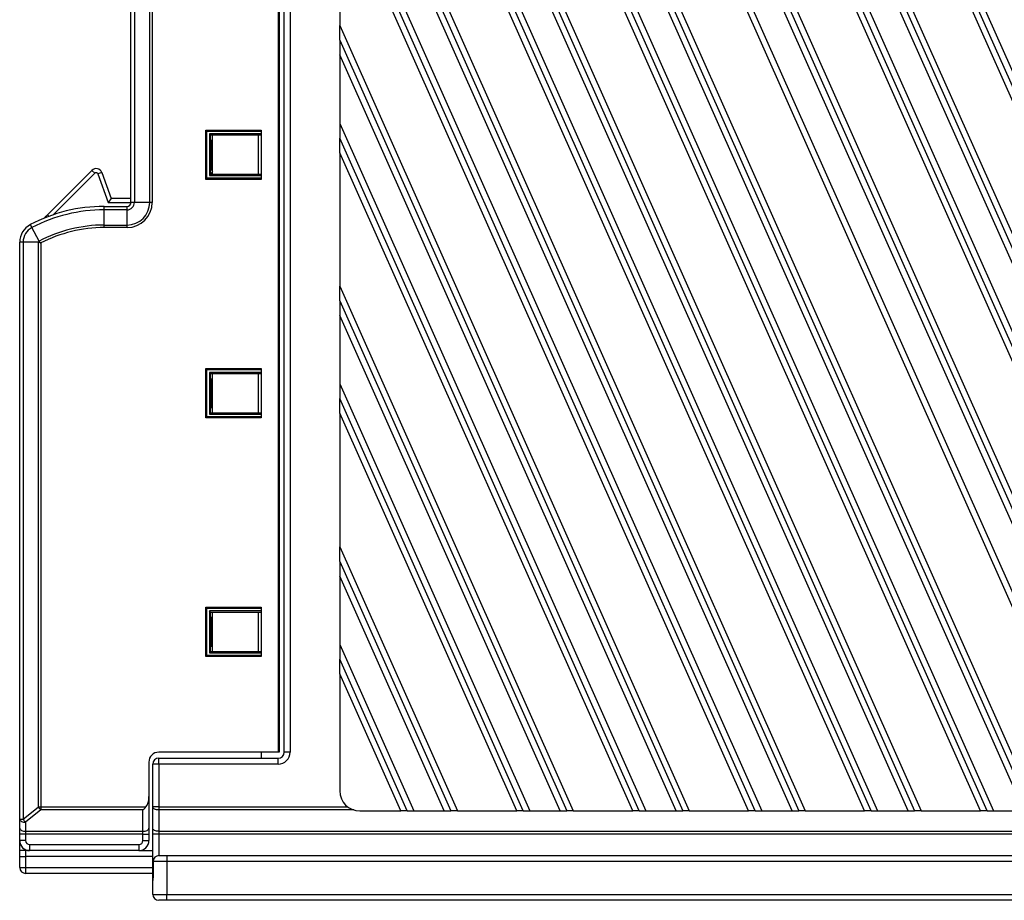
# Model space of a CAD drawing. Header units: millimetres. Extents: x 0 to 594, y 0 to 420.
# Tile 3 of 94: x 57 to 107, y 160 to 204. Entities that reach past the tile are written whole.
import ezdxf

# ---------------------------------------------------------------- set-up
doc = ezdxf.new("R2010")
doc.units = ezdxf.units.MM

msp = doc.modelspace()

# ---------------------------------------------------------------- linework, layer by layer
at = {"color": 7, "linetype": 'Continuous', "lineweight": 25}
for p, q in [((117.046, 164.338), (74.304, 260.339)), ((117.374, 164.338), (74.632, 260.339)), ((74.961, 260.339), (117.703, 164.338)), ((119.235, 164.338), (76.493, 260.339)), ((76.822, 260.339), (119.564, 164.338)), ((77.15, 260.339), (119.892, 164.338)), ((122.88, 164.338), (80.138, 260.339)), ((123.209, 164.338), (80.467, 260.339)), ((80.795, 260.339), (123.537, 164.338)), ((73.137, 256.248), (110.611, 172.08)), ((73.137, 255.51), (110.301, 172.037)), ((110.006, 171.963), (73.137, 254.773)), ((73.137, 251.331), (108.811, 171.206)), ((108.598, 170.946), (73.137, 250.593)), ((73.137, 243.143), (108.223, 164.338)), ((73.137, 242.406), (107.895, 164.338)), ((107.566, 164.338), (73.137, 241.668)), ((73.137, 238.226), (106.034, 164.338)), ((105.706, 164.338), (73.137, 237.489)), ((105.377, 164.338), (73.137, 236.751)), ((73.137, 230.039), (102.389, 164.338)), ((62.629, 194.938), (62.629, 229.738)), ((62.802, 229.738), (62.802, 194.938)), ((63.569, 194.938), (63.569, 229.738)), ((63.695, 229.738), (63.695, 194.938)), ((73.137, 229.302), (102.06, 164.338)), ((101.732, 164.338), (73.137, 228.564)), ((70.037, 226.271), (70.037, 167.288)), ((70.079, 226.257), (70.079, 167.288)), ((70.337, 167.288), (70.337, 226.09)), ((70.637, 226.09), (70.637, 167.288)), ((73.137, 225.122), (100.2, 164.338)), ((99.871, 164.338), (73.137, 224.384)), ((99.543, 164.338), (73.137, 223.647)), ((73.137, 216.935), (96.554, 164.338)), ((73.137, 216.197), (96.226, 164.338)), ((95.898, 164.338), (73.137, 215.46)), ((73.137, 212.018), (94.365, 164.338)), ((94.037, 164.338), (73.137, 211.28)), ((93.708, 164.338), (73.137, 210.543)), ((73.137, 210.543), (73.137, 203.831)), ((73.137, 203.831), (90.72, 164.338)), ((73.137, 203.093), (73.137, 203.831)), ((73.137, 203.093), (90.392, 164.338)), ((73.137, 203.093), (73.137, 202.355)), ((90.063, 164.338), (73.137, 202.355)), ((73.137, 202.355), (73.137, 198.913)), ((73.137, 198.913), (88.531, 164.338)), ((73.137, 198.913), (73.137, 198.176)), ((66.394, 198.579), (69.179, 198.579)), ((66.394, 196.097), (66.394, 198.579)), ((66.447, 198.527), (66.394, 198.579)), ((66.447, 196.15), (66.447, 198.527)), ((66.447, 198.527), (69.179, 198.527)), ((69.179, 198.391), (66.583, 198.391)), ((66.583, 198.391), (66.583, 196.286)), ((66.635, 198.338), (66.583, 198.391)), ((66.635, 198.088), (66.635, 198.338)), ((66.635, 198.338), (69.179, 198.338)), ((66.729, 196.338), (66.729, 198.338)), ((69.029, 198.338), (69.029, 196.338)), ((69.179, 198.579), (69.179, 196.097)), ((88.202, 164.338), (73.137, 198.176)), ((73.137, 197.438), (73.137, 198.176)), ((66.635, 198.088), (66.653, 198.088)), ((66.653, 198.088), (66.653, 196.588)), ((87.874, 164.338), (73.137, 197.438)), ((73.137, 197.438), (73.137, 190.726)), ((66.729, 196.79), (66.653, 196.79)), ((60.661, 196.551), (58.422, 194.312)), ((58.707, 194.314), (60.802, 196.409)), ((60.661, 196.551), (60.802, 196.409)), ((61.155, 196.441), (60.967, 196.373)), ((60.967, 196.373), (61.489, 194.938)), ((61.155, 196.441), (61.629, 195.138)), ((66.635, 196.338), (66.583, 196.286)), ((66.583, 196.286), (69.179, 196.286)), ((66.635, 196.588), (66.653, 196.588)), ((66.635, 196.338), (66.635, 196.588)), ((66.729, 196.523), (66.635, 196.586)), ((66.729, 196.488), (66.635, 196.348)), ((69.179, 196.338), (66.635, 196.338)), ((66.447, 196.15), (66.394, 196.097)), ((69.179, 196.097), (66.394, 196.097)), ((69.179, 196.15), (66.447, 196.15)), ((61.278, 194.565), (61.278, 194.738)), ((61.278, 194.738), (62.429, 194.738)), ((61.629, 195.138), (61.489, 194.938)), ((61.489, 194.938), (62.629, 194.938)), ((62.629, 195.138), (61.629, 195.138)), ((62.429, 194.565), (62.429, 194.738)), ((62.802, 194.938), (62.629, 194.938)), ((63.569, 194.938), (62.802, 194.938)), ((63.695, 194.938), (63.569, 194.938)), ((58.422, 194.312), (58.495, 194.239)), ((61.278, 193.799), (61.278, 194.565)), ((62.429, 194.565), (61.278, 194.565)), ((62.429, 193.799), (62.429, 194.565)), ((57.645, 193.671), (57.565, 193.824)), ((61.278, 193.672), (61.278, 193.799)), ((61.278, 193.799), (62.429, 193.799)), ((62.429, 193.672), (62.429, 193.799)), ((58.001, 192.992), (57.645, 193.671)), ((62.429, 193.672), (61.278, 193.672)), ((57.202, 192.938), (57.029, 192.938)), ((57.029, 163.912), (57.029, 192.938)), ((57.969, 192.938), (57.202, 192.938)), ((57.202, 192.938), (57.202, 163.912)), ((57.969, 164.531), (57.969, 192.938)), ((58.095, 192.898), (58.095, 164.531)), ((73.137, 190.726), (84.886, 164.338)), ((73.137, 189.989), (73.137, 190.726)), ((73.137, 189.989), (84.557, 164.338)), ((73.137, 189.989), (73.137, 189.251)), ((84.229, 164.338), (73.137, 189.251)), ((73.137, 189.251), (73.137, 185.809)), ((66.394, 186.579), (69.179, 186.579)), ((66.394, 184.097), (66.394, 186.579)), ((66.447, 186.527), (66.394, 186.579)), ((66.447, 184.15), (66.447, 186.527)), ((66.447, 186.527), (69.179, 186.527)), ((69.179, 186.391), (66.583, 186.391)), ((66.583, 186.391), (66.583, 184.286)), ((66.635, 186.338), (66.583, 186.391)), ((66.635, 186.338), (69.179, 186.338)), ((66.635, 186.088), (66.635, 186.338)), ((66.729, 184.338), (66.729, 186.338)), ((69.029, 186.338), (69.029, 184.338)), ((69.179, 186.579), (69.179, 184.097)), ((66.635, 186.088), (66.653, 186.088)), ((66.653, 186.088), (66.653, 184.588)), ((73.137, 185.809), (82.696, 164.338)), ((73.137, 185.809), (73.137, 185.071)), ((82.368, 164.338), (73.137, 185.071)), ((73.137, 184.334), (73.137, 185.071)), ((66.635, 184.338), (66.583, 184.286)), ((66.635, 184.588), (66.653, 184.588)), ((66.635, 184.338), (66.635, 184.588)), ((69.179, 184.338), (66.635, 184.338)), ((82.04, 164.338), (73.137, 184.334)), ((73.137, 184.334), (73.137, 177.622)), ((66.447, 184.15), (66.394, 184.097)), ((69.179, 184.097), (66.394, 184.097)), ((69.179, 184.15), (66.447, 184.15)), ((66.583, 184.286), (69.179, 184.286)), ((73.137, 177.622), (79.051, 164.338)), ((73.137, 176.884), (73.137, 177.622)), ((73.137, 176.884), (78.723, 164.338)), ((73.137, 176.884), (73.137, 176.147)), ((78.394, 164.338), (73.137, 176.147)), ((73.137, 176.147), (73.137, 172.705)), ((66.394, 174.579), (69.179, 174.579)), ((66.394, 172.097), (66.394, 174.579)), ((66.447, 174.527), (66.394, 174.579)), ((66.447, 174.527), (69.179, 174.527)), ((66.447, 172.15), (66.447, 174.527)), ((69.179, 174.579), (69.179, 172.097)), ((69.179, 174.391), (66.583, 174.391)), ((66.583, 174.391), (66.583, 172.286)), ((66.635, 174.338), (66.583, 174.391)), ((66.635, 174.088), (66.635, 174.338)), ((66.635, 174.338), (69.179, 174.338)), ((66.635, 174.088), (66.653, 174.088)), ((66.653, 174.088), (66.653, 172.588)), ((66.729, 172.338), (66.729, 174.338)), ((69.029, 174.338), (69.029, 172.338)), ((66.635, 172.588), (66.653, 172.588)), ((66.635, 172.338), (66.635, 172.588)), ((73.137, 172.705), (76.862, 164.338)), ((73.137, 172.705), (73.137, 171.967)), ((66.447, 172.15), (66.394, 172.097)), ((69.179, 172.097), (66.394, 172.097)), ((69.179, 172.15), (66.447, 172.15)), ((66.635, 172.338), (66.583, 172.286)), ((66.583, 172.286), (69.179, 172.286)), ((69.179, 172.338), (66.635, 172.338)), ((76.534, 164.338), (73.137, 171.967)), ((73.137, 171.23), (73.137, 171.967)), ((76.205, 164.338), (73.137, 171.23)), ((73.137, 171.23), (73.137, 165.338)), ((70.037, 167.288), (64.029, 167.288)), ((64.029, 166.688), (64.029, 166.988)), ((64.029, 166.988), (70.037, 166.988)), ((69.179, 167.288), (69.179, 166.988)), ((70.079, 167.288), (70.037, 167.288)), ((70.037, 166.688), (70.037, 166.988)), ((70.637, 167.288), (70.337, 167.288)), ((63.529, 166.788), (63.529, 165.051)), ((64.029, 166.688), (63.729, 166.688)), ((63.729, 164.531), (63.729, 166.688)), ((64.029, 166.688), (64.029, 164.531)), ((70.037, 166.688), (64.029, 166.688)), ((63.529, 165.051), (63.529, 163.458)), ((57.202, 163.912), (57.969, 164.531)), ((57.969, 164.531), (58.095, 164.531)), ((58.095, 164.531), (63.379, 164.531)), ((58.095, 164.531), (58.095, 164.381)), ((64.029, 164.531), (63.729, 164.531)), ((63.729, 163.458), (63.729, 164.531)), ((64.029, 164.531), (64.029, 164.381)), ((64.029, 164.531), (73.546, 164.531)), ((58.095, 164.381), (57.329, 163.762)), ((63.229, 164.381), (58.095, 164.381)), ((63.229, 163.308), (63.229, 164.381)), ((64.029, 164.381), (64.029, 163.308)), ((73.847, 164.381), (64.029, 164.381)), ((74.137, 164.338), (76.205, 164.338)), ((76.534, 164.338), (76.205, 164.338)), ((76.534, 164.338), (76.862, 164.338)), ((76.862, 164.338), (78.394, 164.338)), ((78.394, 164.338), (78.723, 164.338)), ((79.051, 164.338), (78.723, 164.338)), ((79.051, 164.338), (82.04, 164.338)), ((82.368, 164.338), (82.04, 164.338)), ((82.368, 164.338), (82.696, 164.338)), ((82.696, 164.338), (84.229, 164.338)), ((84.229, 164.338), (84.557, 164.338)), ((84.886, 164.338), (84.557, 164.338)), ((84.886, 164.338), (87.874, 164.338)), ((88.202, 164.338), (87.874, 164.338)), ((88.202, 164.338), (88.531, 164.338)), ((88.531, 164.338), (90.063, 164.338)), ((90.063, 164.338), (90.392, 164.338)), ((90.72, 164.338), (90.392, 164.338)), ((90.72, 164.338), (93.708, 164.338)), ((94.037, 164.338), (93.708, 164.338)), ((94.037, 164.338), (94.365, 164.338)), ((94.365, 164.338), (95.898, 164.338)), ((95.898, 164.338), (96.226, 164.338)), ((96.554, 164.338), (96.226, 164.338)), ((96.554, 164.338), (99.543, 164.338)), ((99.871, 164.338), (99.543, 164.338)), ((99.871, 164.338), (100.2, 164.338)), ((100.2, 164.338), (101.732, 164.338)), ((101.732, 164.338), (102.06, 164.338)), ((102.389, 164.338), (102.06, 164.338)), ((102.389, 164.338), (105.377, 164.338)), ((105.706, 164.338), (105.377, 164.338)), ((105.706, 164.338), (106.034, 164.338)), ((106.034, 164.338), (107.566, 164.338)), ((57.029, 163.912), (57.202, 163.912)), ((57.029, 163.458), (57.029, 163.912)), ((57.329, 163.762), (57.329, 163.308)), ((57.029, 163.158), (57.029, 163.458)), ((57.329, 163.158), (57.029, 163.158)), ((57.029, 162.838), (57.029, 163.158)), ((57.329, 163.308), (63.229, 163.308)), ((57.329, 163.308), (57.329, 163.158)), ((63.229, 163.158), (57.329, 163.158)), ((57.329, 163.158), (57.329, 162.838)), ((63.229, 163.158), (63.229, 163.308)), ((63.229, 163.158), (63.529, 163.158)), ((63.229, 162.838), (63.229, 163.158)), ((63.529, 163.458), (63.529, 163.158)), ((63.529, 163.158), (63.529, 162.838)), ((63.729, 163.158), (63.729, 163.458)), ((64.029, 163.158), (63.729, 163.158)), ((63.729, 161.143), (63.729, 163.158)), ((64.029, 163.308), (143.624, 163.308)), ((64.029, 163.308), (64.029, 163.158)), ((143.771, 163.158), (64.029, 163.158)), ((64.029, 163.158), (64.029, 162.088)), ((57.029, 162.338), (57.029, 162.838)), ((57.329, 162.838), (57.029, 162.838)), ((57.529, 162.638), (63.029, 162.638)), ((57.529, 162.638), (57.529, 162.338)), ((63.029, 162.638), (63.029, 162.338)), ((63.229, 162.838), (63.529, 162.838)), ((57.529, 162.338), (57.029, 162.338)), ((57.029, 162.038), (57.029, 162.338)), ((57.029, 162.038), (57.329, 162.038)), ((57.029, 161.488), (57.029, 162.038)), ((57.329, 162.338), (57.329, 162.038)), ((57.329, 162.038), (57.329, 161.488)), ((63.729, 162.038), (57.329, 162.038)), ((63.029, 162.338), (57.529, 162.338)), ((63.029, 162.338), (63.729, 162.338)), ((64.038, 162.088), (64.429, 162.088)), ((64.429, 162.088), (64.429, 161.788)), ((64.429, 162.088), (141.055, 162.088)), ((63.738, 161.788), (63.738, 161.143)), ((63.738, 161.788), (63.745, 161.788)), ((64.429, 161.788), (63.745, 161.788)), ((63.745, 161.788), (63.745, 161.143)), ((64.429, 161.788), (64.429, 160.138)), ((141.029, 161.788), (64.429, 161.788)), ((57.029, 161.488), (57.329, 161.488)), ((57.329, 161.488), (57.329, 161.188)), ((57.329, 161.488), (63.729, 161.488)), ((63.729, 161.188), (57.329, 161.188)), ((63.729, 160.833), (63.729, 161.143)), ((63.738, 161.143), (63.729, 161.143)), ((63.738, 161.143), (63.745, 161.143)), ((63.729, 160.138), (63.729, 160.835)), ((63.729, 160.138), (64.429, 160.138)), ((64.429, 159.838), (64.429, 160.138)), ((64.429, 160.138), (109.624, 160.138)), ((64.429, 159.838), (64.029, 159.838)), ((109.624, 159.838), (64.429, 159.838))]:
    msp.add_line(p, q, dxfattribs=at)
at = {"color": 7, "linetype": 'Continuous', "lineweight": 25, "flags": 128}
for points in [[(58.299, 194.163), (58.356, 194.239), (58.422, 194.312)], [(64.029, 164.381), (63.97, 164.384), (63.914, 164.393), (63.862, 164.407), (63.817, 164.425), (63.779, 164.448), (63.752, 164.474), (63.735, 164.502), (63.729, 164.531)], [(57.029, 163.912), (57.035, 163.883), (57.052, 163.855), (57.079, 163.829), (57.117, 163.806), (57.162, 163.787), (57.214, 163.774), (57.27, 163.765), (57.329, 163.762)], [(57.029, 163.458), (57.035, 163.429), (57.052, 163.401), (57.079, 163.375), (57.117, 163.352), (57.162, 163.333), (57.214, 163.319), (57.27, 163.311), (57.329, 163.308)], [(63.229, 163.308), (63.287, 163.311), (63.344, 163.319), (63.395, 163.333), (63.441, 163.352), (63.478, 163.375), (63.506, 163.401), (63.523, 163.429), (63.529, 163.458)], [(64.029, 163.308), (63.97, 163.311), (63.914, 163.319), (63.862, 163.333), (63.817, 163.352), (63.779, 163.375), (63.752, 163.401), (63.735, 163.429), (63.729, 163.458)]]:
    msp.add_lwpolyline(points, dxfattribs=at)
at = {"color": 7, "linetype": 'Continuous', "lineweight": 25}
for centre, radius, start, end in [((66.229, 197.19), 0.5, 327.9335, 0), ((60.873, 196.338), 0.3, 20, 135), ((61.278, 186.738), 8, 90, 117.6604), ((62.429, 194.938), 1.267, 270, 0), ((62.429, 194.938), 1.14, 270, 0), ((62.429, 194.938), 0.373, 270, 0), ((62.429, 194.938), 0.2, 270, 0), ((61.278, 186.738), 7.827, 90, 117.6604), ((58.029, 192.938), 1, 117.6604, 180), ((61.278, 186.738), 7.06, 90, 117.6604), ((58.029, 192.938), 0.827, 117.6604, 180), ((61.278, 186.738), 6.933, 90, 117.3285), ((64.029, 166.788), 0.5, 90, 180), ((64.029, 166.688), 0.3, 90, 180), ((70.037, 167.288), 0.6, 270, 0), ((70.037, 167.288), 0.3, 270, 0), ((74.137, 165.338), 1, 180, 270), ((58.677, 165.001), 0.85, 213.5695, 226.8419), ((57.91, 164.382), 0.85, 213.5695, 226.8419), ((57.529, 162.838), 0.5, 180, 270), ((57.529, 162.838), 0.2, 180, 270), ((63.029, 162.838), 0.2, 270, 0), ((63.029, 162.838), 0.5, 270, 0), ((64.038, 161.788), 0.3, 90, 180), ((64.041, 161.792), 0.297, 90.6681, 180.6529), ((57.329, 161.488), 0.3, 180, 270), ((64.029, 160.138), 0.3, 180, 270)]:
    msp.add_arc(centre, radius, start, end, dxfattribs=at)
for centre, major_axis, ratio, start_param, end_param in [((63.229, 165.051), (0, 0.6), 0.5, 3.665191, 4.712389), ((63.229, 164.531), (0.29, 0.29), 0.267949, 4.45059, 4.974188)]:
    msp.add_ellipse(centre, major_axis=major_axis, ratio=ratio, start_param=start_param, end_param=end_param, dxfattribs=at)
for points, knots in [([(60.802, 196.409), (60.809, 196.415), (60.821, 196.426), (60.844, 196.436), (60.869, 196.44), (60.894, 196.437), (60.918, 196.429), (60.939, 196.414), (60.957, 196.396), (60.963, 196.38), (60.967, 196.373)], [0, 0, 0, 0, 0.128952, 0.249733, 0.370902, 0.500942, 0.624246, 0.750444, 0.874485, 1, 1, 1, 1]), ([(57.969, 192.938), (57.973, 192.948), (57.983, 192.966), (57.995, 192.983), (58.001, 192.992)], [0, 0, 0, 0, 0.499998, 1, 1, 1, 1]), ([(57.969, 192.938), (57.981, 192.938), (57.993, 192.937), (58.015, 192.933), (58.026, 192.929), (58.046, 192.922), (58.056, 192.917), (58.076, 192.908), (58.086, 192.903), (58.095, 192.898)], [0, 0, 0, 0, 0.280937, 0.280937, 0.527576, 0.527576, 0.765187, 0.765187, 1, 1, 1, 1]), ([(58.001, 192.992), (58.007, 192.98), (58.013, 192.971), (58.028, 192.953), (58.036, 192.945), (58.052, 192.931), (58.06, 192.924), (58.078, 192.911), (58.087, 192.904), (58.095, 192.898)], [0, 0, 0, 0, 0.280937, 0.280937, 0.527576, 0.527576, 0.765187, 0.765187, 1, 1, 1, 1]), ([(63.745, 161.143), (63.744, 161.103), (63.742, 161.032), (63.732, 160.926), (63.73, 160.869), (63.729, 160.835)], [0, 0, 0, 0, 0.3441076, 0.6003082, 1, 1, 1, 1])]:
    msp.add_open_spline(points, degree=3, knots=knots, dxfattribs=at)

doc.saveas('drawing.dxf')
